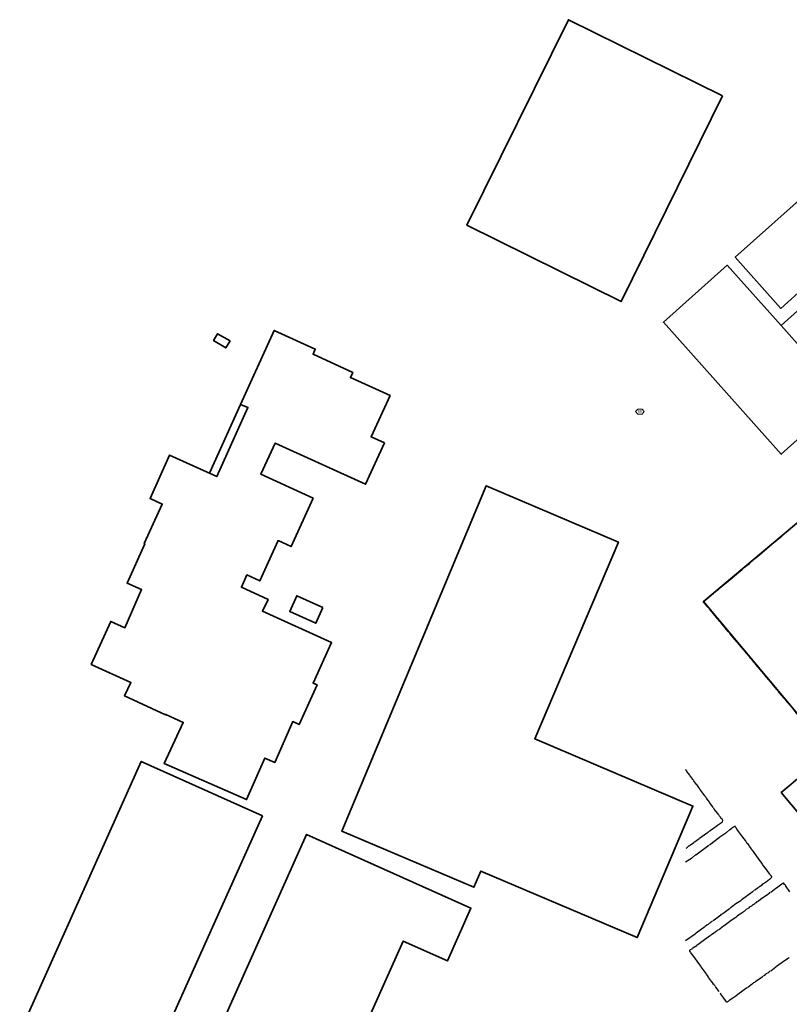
# Model space of a CAD drawing. Header units: metres. Extents: x 100797 to 101486, y 431104 to 431509.
# Tile 6 of 35: x 100898 to 101032, y 431310 to 431482. Entities that reach past the tile are written whole.
import ezdxf

# ---------------------------------------------------------------- set-up
doc = ezdxf.new("R2010")
doc.units = ezdxf.units.M
doc.layers.get('0').update_dxf_attribs({"linetype": 'CONTINUOUS'})
doc.layers.add('BAR_BEBOUWING', color=7, linetype='CONTINUOUS', lineweight=35, true_color=0x707070)
doc.layers.add('BAR_BGT_PUNTSYMBOLEN', color=7, linetype='CONTINUOUS', true_color=0x707070)
doc.layers.add('BAR_TOPO', color=7, linetype='CONTINUOUS', true_color=0x707070)

# ---------------------------------------------------------------- blocks, each defined once
blk = doc.blocks.new('brandkraanput_1', base_point=(101151.07, 431424.81))
at = {"true_color": 0x707070, "transparency": 33554687}
h = blk.add_hatch(color=8, dxfattribs=at)
h.paths.add_polyline_path([(101150.82, 431424.99), (101150.91, 431424.99), (101150.98, 431425), (101150.96, 431425.01), (101150.95, 431425.02), (101150.93, 431425.02), (101150.91, 431425.03), (101150.8, 431425.03), (101150.79, 431425.02), (101150.78, 431425.01), (101150.78, 431424.64), (101150.79, 431424.62), (101150.8, 431424.62), (101150.91, 431424.62), (101150.92, 431424.62), (101150.94, 431424.62), (101150.96, 431424.63), (101150.98, 431424.64), (101150.99, 431424.65), (101150.82, 431424.66), (101150.82, 431424.82), (101150.91, 431424.82), (101150.99, 431424.83), (101150.97, 431424.84), (101150.98, 431424.85), (101150.82, 431424.86)])
h.paths.add_polyline_path([(101151.01, 431424.92), (101151.01, 431424.94), (101151, 431424.96), (101150.99, 431424.98), (101150.98, 431425), (101150.91, 431424.99), (101150.91, 431424.99), (101150.93, 431424.98), (101150.95, 431424.97), (101150.95, 431424.96), (101150.96, 431424.94), (101150.97, 431424.92), (101150.97, 431424.92), (101150.96, 431424.9), (101150.95, 431424.88), (101150.94, 431424.88), (101150.93, 431424.87), (101150.91, 431424.86), (101150.82, 431424.86), (101150.98, 431424.85), (101150.99, 431424.87), (101151, 431424.88), (101151.01, 431424.9)], flags=0)
h.paths.add_polyline_path([(101151.03, 431424.74), (101151.03, 431424.77), (101151.02, 431424.78), (101151.01, 431424.8), (101151, 431424.82), (101150.99, 431424.83), (101150.91, 431424.82), (101150.91, 431424.82), (101150.93, 431424.82), (101150.95, 431424.81), (101150.96, 431424.8), (101150.97, 431424.79), (101150.98, 431424.78), (101150.99, 431424.76), (101150.99, 431424.74), (101150.99, 431424.74), (101150.98, 431424.72), (101150.98, 431424.7), (101150.96, 431424.68), (101150.96, 431424.68), (101150.95, 431424.67), (101150.93, 431424.66), (101150.91, 431424.66), (101150.82, 431424.66), (101150.99, 431424.65), (101151, 431424.66), (101151.01, 431424.68), (101151.02, 431424.7), (101151.03, 431424.72), (101151.03, 431424.74)], flags=0)
h.paths.add_polyline_path([(101151.15, 431424.78), (101151.24, 431424.78), (101151.24, 431424.78), (101151.28, 431424.79), (101151.29, 431424.79), (101151.31, 431424.8), (101151.32, 431424.81), (101151.15, 431424.82), (101151.15, 431424.99), (101151.24, 431424.99), (101151.32, 431424.99), (101151.31, 431425), (101151.29, 431425.01), (101151.28, 431425.02), (101151.26, 431425.03), (101151.24, 431425.03), (101151.13, 431425.03), (101151.12, 431425.02), (101151.11, 431425.01), (101151.11, 431424.64), (101151.12, 431424.62), (101151.13, 431424.62), (101151.15, 431424.62), (101151.15, 431424.64)], flags=0)
h.paths.add_polyline_path([(101151.28, 431424.79), (101151.24, 431424.78), (101151.32, 431424.63), (101151.32, 431424.62), (101151.34, 431424.62), (101151.35, 431424.62), (101151.36, 431424.64), (101151.36, 431424.65)], flags=0)
h.paths.add_polyline_path([(101151.36, 431424.88), (101151.36, 431424.9), (101151.36, 431424.92), (101151.35, 431424.94), (101151.35, 431424.96), (101151.34, 431424.97), (101151.32, 431424.99), (101151.24, 431424.99), (101151.24, 431424.99), (101151.26, 431424.98), (101151.28, 431424.97), (101151.29, 431424.96), (101151.3, 431424.96), (101151.31, 431424.94), (101151.31, 431424.92), (101151.32, 431424.9), (101151.32, 431424.9), (101151.31, 431424.88), (101151.31, 431424.86), (101151.29, 431424.85), (101151.29, 431424.84), (101151.27, 431424.83), (101151.26, 431424.82), (101151.24, 431424.82), (101151.15, 431424.82), (101151.32, 431424.81), (101151.34, 431424.83), (101151.35, 431424.84), (101151.35, 431424.86)], flags=0)
at = {"color": 8, "lineweight": 0, "true_color": 0x707070}
blk.add_lwpolyline([(101150.3, 431424.77), (101150.67, 431424.33), (101151.42, 431424.33), (101151.8, 431424.77), (101151.42, 431425.22), (101150.67, 431425.22), (101150.3, 431424.77)], dxfattribs=at)

msp = doc.modelspace()

# ---------------------------------------------------------------- linework, layer by layer
at = {"color": 252, "linetype": 'Continuous'}
for points in [[(101029.967, 431391.012), (101030.109, 431391.155)], [(101030.109, 431391.155), (101030.895, 431391.797)], [(101027.895, 431389.298), (101028.252, 431389.583)], [(101028.252, 431389.583), (101028.324, 431389.655)], [(101028.324, 431389.655), (101029.538, 431390.655)], [(101029.538, 431390.655), (101029.681, 431390.797)], [(101029.681, 431390.797), (101029.967, 431391.012)], [(101024.324, 431386.298), (101025.253, 431387.012), (101026.038, 431387.726)], [(101026.11, 431387.798), (101027.038, 431388.583), (101027.824, 431389.226)], [(101023.039, 431385.226), (101023.967, 431385.941), (101024.253, 431386.226)], [(101021.753, 431384.084), (101022.967, 431385.155)], [(101019.039, 431381.87), (101019.825, 431382.512)], [(101019.896, 431382.584), (101020.325, 431382.941)], [(101020.396, 431383.012), (101021.753, 431384.084)], [(101017.253, 431380.37), (101018.039, 431381.012)], [(101018.039, 431381.012), (101018.11, 431381.084)], [(101018.182, 431381.155), (101018.539, 431381.441)], [(101018.61, 431381.512), (101018.967, 431381.798)], [(101017.253, 431380.227), (101017.253, 431380.37)], [(101017.539, 431379.941), (101017.253, 431380.227)], [(101017.61, 431379.798), (101017.539, 431379.941)], [(101017.896, 431379.513), (101017.682, 431379.798), (101017.61, 431379.798)], [(101017.968, 431379.37), (101017.896, 431379.513)], [(101018.682, 431378.584), (101018.253, 431379.084), (101017.968, 431379.37)], [(101018.753, 431378.513), (101018.682, 431378.584)], [(101019.753, 431377.298), (101018.753, 431378.513)], [(101019.825, 431377.156), (101019.753, 431377.298)], [(101020.11, 431376.87), (101019.825, 431377.156)], [(101020.253, 431376.727), (101020.11, 431376.87)], [(101021.61, 431375.084), (101021.253, 431375.513), (101020.253, 431376.727)], [(101021.753, 431374.941), (101021.61, 431375.084)], [(101021.967, 431374.656), (101021.753, 431374.941)], [(101022.039, 431374.513), (101021.967, 431374.656)], [(101023.11, 431373.299), (101022.039, 431374.513)], [(101023.253, 431373.156), (101023.11, 431373.299)], [(101023.467, 431372.87), (101023.253, 431373.156)], [(101024.967, 431371.085), (101024.61, 431371.442), (101024.538, 431371.585), (101023.467, 431372.87)], [(101025.038, 431370.942), (101024.967, 431371.085)], [(101025.324, 431370.656), (101025.038, 431370.942)], [(101025.396, 431370.513), (101025.324, 431370.656)], [(101025.681, 431370.228), (101025.396, 431370.513)], [(101025.753, 431370.085), (101025.681, 431370.228)], [(101026.038, 431369.799), (101025.824, 431370.085)], [(101026.11, 431369.656), (101026.038, 431369.799)], [(101027.11, 431368.513), (101026.395, 431369.37), (101026.181, 431369.656)], [(101027.181, 431368.442), (101027.11, 431368.513)], [(101027.253, 431368.299), (101027.181, 431368.442)], [(101027.538, 431368.013), (101027.253, 431368.299)], [(101027.61, 431367.871), (101027.538, 431368.013)], [(101030.109, 431364.942), (101029.752, 431365.371), (101029.395, 431365.799), (101029.038, 431366.228), (101028.61, 431366.728), (101028.252, 431367.156), (101027.895, 431367.585), (101027.61, 431367.871)], [(101030.252, 431364.799), (101030.109, 431364.942)], [(101031.252, 431363.585), (101030.467, 431364.514), (101030.252, 431364.799)], [(101031.324, 431363.442), (101031.252, 431363.585)], [(101034.109, 431360.157), (101033.895, 431360.371), (101033.734, 431360.639), (101033.681, 431360.657), (101033.538, 431360.8), (101033.109, 431361.371), (101032.752, 431361.8), (101031.609, 431363.157), (101031.324, 431363.442)], [(101014.182, 431350.943), (101014.111, 431351.015)], [(101014.254, 431350.872), (101014.182, 431350.943)], [(101014.325, 431350.729), (101014.254, 431350.872)], [(101014.825, 431350.086), (101014.325, 431350.729)], [(101014.896, 431349.943), (101014.825, 431350.086)], [(101015.182, 431349.586), (101014.896, 431349.943)], [(101015.253, 431349.515), (101015.182, 431349.586)], [(101015.396, 431349.301), (101015.253, 431349.515)], [(101015.468, 431349.229), (101015.396, 431349.301)], [(101015.968, 431348.515), (101015.539, 431349.086), (101015.468, 431349.229)], [(101016.039, 431348.444), (101015.968, 431348.515)], [(101016.539, 431347.729), (101016.039, 431348.444)], [(101016.611, 431347.658), (101016.539, 431347.729)], [(101017.468, 431346.444), (101016.611, 431347.658)], [(101017.539, 431346.372), (101017.468, 431346.444)], [(101017.682, 431346.158), (101017.539, 431346.372)], [(101017.753, 431346.087), (101017.682, 431346.158)], [(101018.253, 431345.372), (101018.182, 431345.515), (101018.039, 431345.658), (101017.753, 431346.087)], [(101018.325, 431345.23), (101018.253, 431345.372)], [(101018.825, 431344.587), (101018.325, 431345.23)], [(101018.896, 431344.444), (101018.825, 431344.587)], [(101019.039, 431344.301), (101018.967, 431344.372)], [(101019.11, 431344.158), (101019.039, 431344.301)], [(101019.396, 431343.801), (101019.11, 431344.158)], [(101019.896, 431343.158), (101019.467, 431343.73), (101019.396, 431343.801)], [(101020.182, 431342.73), (101020.039, 431342.944), (101019.967, 431343.015), (101019.896, 431343.087)], [(101018.11, 431340.23), (101018.182, 431340.23), (101018.253, 431340.301), (101018.325, 431340.373), (101018.396, 431340.444), (101018.967, 431340.801), (101019.61, 431341.301)], [(101019.61, 431341.301), (101019.682, 431341.373)], [(101019.682, 431341.373), (101020.539, 431341.944)], [(101020.253, 431342.587), (101020.182, 431342.73)], [(101020.61, 431342.158), (101020.467, 431342.373), (101020.253, 431342.587)], [(101020.539, 431341.944), (101020.61, 431342.158)], [(101016.539, 431339.087), (101017.325, 431339.659), (101017.753, 431339.944)], [(101017.753, 431339.944), (101017.896, 431340.016)], [(101017.896, 431340.016), (101018.039, 431340.158), (101018.11, 431340.23)], [(101020.11, 431339.301), (101020.967, 431339.873), (101021.11, 431340.016)], [(101021.182, 431340.016), (101021.842, 431340.569), (101021.896, 431340.587)], [(101021.896, 431340.587), (101021.967, 431340.658)], [(101021.967, 431340.658), (101022.182, 431340.801)], [(101022.182, 431340.801), (101022.253, 431340.873)], [(101022.967, 431340.801), (101022.753, 431341.087), (101022.753, 431341.158), (101022.253, 431340.873)], [(101023.039, 431340.658), (101022.967, 431340.801)], [(101024.538, 431338.659), (101024.11, 431339.23), (101023.039, 431340.658)], [(101014.825, 431337.802), (101014.896, 431337.873)], [(101014.896, 431337.873), (101014.968, 431337.944)], [(101014.968, 431337.944), (101015.539, 431338.301), (101015.682, 431338.444)], [(101015.325, 431335.73), (101015.825, 431336.159), (101015.896, 431336.159), (101018.182, 431337.873)], [(101015.682, 431338.444), (101015.753, 431338.516)], [(101015.753, 431338.516), (101016.468, 431339.016)], [(101018.253, 431337.944), (101020.039, 431339.23)], [(101020.039, 431339.23), (101020.11, 431339.301)], [(101024.61, 431338.516), (101024.538, 431338.659)], [(101024.753, 431338.373), (101024.61, 431338.516)], [(101024.824, 431338.23), (101024.753, 431338.373)], [(101025.253, 431337.73), (101025.038, 431338.016), (101024.824, 431338.23)], [(101014.182, 431337.302), (101014.682, 431337.73), (101014.754, 431337.73), (101014.825, 431337.802)], [(101025.61, 431337.23), (101025.396, 431337.516), (101025.253, 431337.659)], [(101025.895, 431336.802), (101025.61, 431337.159)], [(101025.967, 431336.73), (101025.895, 431336.802)], [(101027.467, 431334.659), (101027.253, 431334.945), (101026.467, 431336.016), (101025.967, 431336.73)], [(101014.111, 431334.945), (101015.111, 431335.587)], [(101015.111, 431335.587), (101015.182, 431335.659)], [(101015.182, 431335.659), (101015.325, 431335.73)], [(101027.538, 431334.516), (101027.467, 431334.659)], [(101028.252, 431333.588), (101027.538, 431334.516)], [(101028.324, 431333.445), (101028.252, 431333.588)], [(101028.824, 431332.802), (101028.324, 431333.445)], [(101028.895, 431332.659), (101028.824, 431332.802)], [(101029.038, 431332.516), (101028.895, 431332.659)], [(101026.895, 431330.588), (101027.467, 431330.945), (101027.61, 431331.088)], [(101027.61, 431331.088), (101027.681, 431331.159)], [(101027.681, 431331.159), (101028.395, 431331.659)], [(101028.395, 431331.659), (101028.538, 431331.731)], [(101028.538, 431331.731), (101028.556, 431331.784), (101028.752, 431331.945), (101028.824, 431331.945), (101028.967, 431332.088), (101029.038, 431332.159), (101029.181, 431332.302), (101029.11, 431332.445)], [(101029.11, 431332.445), (101029.038, 431332.516)], [(101029.967, 431330.445), (101030.895, 431331.088)], [(101030.895, 431331.088), (101030.967, 431331.159)], [(101030.967, 431331.159), (101031.109, 431331.231), (101031.181, 431331.302)], [(101031.395, 431331.016), (101031.181, 431331.302)], [(101031.538, 431330.873), (101031.395, 431331.016)], [(101023.967, 431328.445), (101025.753, 431329.731)], [(101025.753, 431329.731), (101025.824, 431329.802)], [(101025.824, 431329.802), (101026.038, 431329.945)], [(101026.11, 431330.016), (101026.824, 431330.516)], [(101027.181, 431328.445), (101028.467, 431329.302), (101028.61, 431329.445)], [(101028.61, 431329.445), (101028.752, 431329.516)], [(101028.752, 431329.516), (101028.895, 431329.659)], [(101028.967, 431329.659), (101029.842, 431330.356), (101029.895, 431330.374)], [(101029.895, 431330.374), (101029.967, 431330.445)], [(101032.324, 431329.731), (101031.681, 431330.659), (101031.538, 431330.802)], [(101021.824, 431326.802), (101022.11, 431327.088), (101022.896, 431327.659), (101023.753, 431328.231), (101023.896, 431328.374)], [(101023.896, 431328.374), (101023.967, 431328.445)], [(101025.824, 431327.445), (101025.895, 431327.517)], [(101025.895, 431327.517), (101026.038, 431327.588)], [(101026.038, 431327.588), (101026.181, 431327.659)], [(101026.181, 431327.659), (101026.324, 431327.802)], [(101026.324, 431327.802), (101026.467, 431327.874)], [(101026.467, 431327.874), (101026.61, 431328.017)], [(101026.681, 431328.017), (101027.11, 431328.374)], [(101027.11, 431328.374), (101027.181, 431328.445)], [(101020.253, 431325.66), (101020.396, 431325.802)], [(101020.396, 431325.802), (101020.539, 431325.874)], [(101020.539, 431325.874), (101020.682, 431326.017)], [(101020.682, 431326.017), (101020.824, 431326.088)], [(101020.824, 431326.088), (101021.753, 431326.802)], [(101023.11, 431325.517), (101023.539, 431325.802)], [(101023.539, 431325.802), (101023.61, 431325.874)], [(101023.61, 431325.874), (101024.324, 431326.374)], [(101024.396, 431326.374), (101024.824, 431326.731)], [(101024.896, 431326.802), (101025.181, 431326.945), (101025.324, 431327.088)], [(101025.324, 431327.088), (101025.396, 431327.16)], [(101025.396, 431327.16), (101025.538, 431327.231), (101025.681, 431327.302)], [(101025.681, 431327.302), (101025.824, 431327.445)], [(101017.539, 431323.731), (101017.825, 431323.945), (101017.968, 431324.017), (101018.11, 431324.088)], [(101018.11, 431324.088), (101018.253, 431324.231)], [(101018.253, 431324.231), (101018.396, 431324.303)], [(101018.396, 431324.303), (101018.539, 431324.445)], [(101018.539, 431324.445), (101018.61, 431324.517)], [(101018.61, 431324.517), (101018.825, 431324.66)], [(101018.896, 431324.731), (101019.753, 431325.303), (101020.11, 431325.588)], [(101020.11, 431325.588), (101020.253, 431325.66)], [(101020.824, 431323.874), (101021.753, 431324.517)], [(101021.753, 431324.517), (101021.824, 431324.588)], [(101021.824, 431324.588), (101022.753, 431325.231)], [(101022.753, 431325.231), (101022.896, 431325.303)], [(101022.896, 431325.303), (101023.039, 431325.445)], [(101023.039, 431325.445), (101023.11, 431325.517)], [(101014.111, 431321.231), (101015.753, 431322.374), (101015.896, 431322.517)], [(101015.896, 431322.517), (101015.968, 431322.588)], [(101015.968, 431322.588), (101017.468, 431323.66)], [(101018.539, 431322.231), (101018.967, 431322.517)], [(101018.967, 431322.517), (101019.039, 431322.588)], [(101019.039, 431322.588), (101019.182, 431322.66), (101019.325, 431322.731)], [(101019.325, 431322.731), (101019.467, 431322.874)], [(101019.467, 431322.874), (101019.61, 431322.946)], [(101019.61, 431322.946), (101019.753, 431323.088)], [(101019.825, 431323.088), (101020.699, 431323.785), (101020.753, 431323.803)], [(101020.753, 431323.803), (101020.824, 431323.874)], [(101016.253, 431320.517), (101016.682, 431320.874), (101016.753, 431320.946), (101018.468, 431322.16)], [(101014.825, 431319.517), (101014.896, 431319.589)], [(101014.825, 431319.374), (101014.825, 431319.517)], [(101015.039, 431319.16), (101014.825, 431319.374)], [(101014.968, 431319.66), (101015.253, 431319.803)], [(101016.396, 431317.232), (101015.539, 431318.446), (101015.468, 431318.517), (101015.396, 431318.66), (101015.039, 431319.089)], [(101015.253, 431319.803), (101015.325, 431319.874)], [(101015.325, 431319.874), (101015.343, 431319.928), (101016.039, 431320.374)], [(101016.039, 431320.374), (101016.111, 431320.446)], [(101016.111, 431320.446), (101016.253, 431320.517)], [(101016.468, 431317.16), (101016.396, 431317.232)], [(101029.967, 431316.732), (101031.395, 431317.732)], [(101031.395, 431317.732), (101031.538, 431317.803)], [(101031.538, 431317.803), (101031.556, 431317.857), (101032.038, 431318.16), (101032.109, 431318.232)], [(101032.109, 431318.232), (101032.181, 431318.303)], [(101017.682, 431315.446), (101016.825, 431316.66), (101016.753, 431316.732), (101016.468, 431317.16)], [(101028.181, 431315.446), (101028.467, 431315.589), (101028.61, 431315.732)], [(101028.61, 431315.732), (101028.752, 431315.803)], [(101028.752, 431315.803), (101028.895, 431315.946)], [(101028.967, 431315.946), (101029.842, 431316.642), (101029.895, 431316.66)], [(101029.895, 431316.66), (101029.967, 431316.732)], [(101017.753, 431315.375), (101017.682, 431315.446)], [(101018.039, 431314.946), (101017.753, 431315.375)], [(101018.11, 431314.803), (101018.039, 431314.946)], [(101018.396, 431314.446), (101018.11, 431314.803)], [(101018.468, 431314.303), (101018.396, 431314.446)], [(101018.967, 431313.589), (101018.825, 431313.875), (101018.753, 431313.946), (101018.468, 431314.303)], [(101025.824, 431313.732), (101025.895, 431313.803)], [(101025.895, 431313.803), (101026.038, 431313.875), (101026.181, 431313.946)], [(101026.181, 431313.946), (101026.324, 431314.089)], [(101026.324, 431314.089), (101026.395, 431314.161)], [(101026.395, 431314.161), (101027.11, 431314.66)], [(101027.181, 431314.66), (101027.61, 431315.018)], [(101027.681, 431315.089), (101028.11, 431315.375), (101028.181, 431315.446)], [(101019.11, 431313.446), (101019.039, 431313.589)], [(101019.253, 431313.303), (101019.11, 431313.446)], [(101019.967, 431312.304), (101019.396, 431313.089), (101019.253, 431313.232)], [(101021.61, 431310.661), (101021.753, 431310.804), (101021.824, 431310.875), (101022.253, 431311.161), (101022.324, 431311.232), (101022.896, 431311.589), (101023.539, 431312.089)], [(101023.539, 431312.089), (101023.61, 431312.161)], [(101023.61, 431312.161), (101024.824, 431313.018)], [(101024.896, 431313.018), (101025.771, 431313.714), (101025.824, 431313.732)], [(101021.253, 431310.518), (101020.753, 431311.161), (101020.467, 431311.589), (101020.396, 431311.661), (101020.182, 431312.018)], [(101021.253, 431310.518), (101021.396, 431310.518)], [(101021.396, 431310.518), (101021.467, 431310.589)], [(101021.467, 431310.589), (101021.61, 431310.661)]]:
    msp.add_lwpolyline(points, dxfattribs=at)
at = {"layer": 'BAR_BEBOUWING', "ltscale": 10, "flags": 128}
for points in [[(101020.544, 431468.594), (100993.635, 431481.879), (100975.926, 431446.011), (101002.835, 431432.725)], [(100949.054, 431398.422), (100939.953, 431402.566), (100942.439, 431408.026), (100958.239, 431400.834), (100961.518, 431408.036), (100959.21, 431409.089), (100962.512, 431416.309), (100955.579, 431419.443), (100955.992, 431420.354), (100949.047, 431423.499), (100949.45, 431424.398), (100942.261, 431427.637), (100936.382, 431414.739), (100937.665, 431414.22), (100932.237, 431402.188), (100924.006, 431405.901), (100920.588, 431398.327), (100922.706, 431397.361), (100919.574, 431390.474), (100919.665, 431390.433), (100916.592, 431383.581), (100919.101, 431382.456), (100916.197, 431375.783), (100913.739, 431376.901), (100910.318, 431369.382), (100917.215, 431366.213), (100916.15, 431363.896), (100923.298, 431360.611), (100923.331, 431360.684), (100926.375, 431359.285), (100923.071, 431352.091), (100937.45, 431345.811), (100940.62, 431353.069), (100942.398, 431352.292), (100945.508, 431359.412), (100946.607, 431358.932), (100949.747, 431365.826), (100949.065, 431366.137), (100952.278, 431373.201), (100940.253, 431378.67), (100941.193, 431380.736), (100936.533, 431382.856), (100937.518, 431385.023), (100939.769, 431383.999), (100942.951, 431390.994), (100945.205, 431389.967)], [(100934.555, 431425.87), (100932.382, 431427.1), (100931.67, 431425.893), (100933.821, 431424.625)], [(100930.976, 431402.757), (100932.237, 431402.188), (100937.665, 431414.22), (100936.382, 431414.739)], [(100979.28, 431400.545), (100954.058, 431340.328), (100977.132, 431330.51), (100978.34, 431333.35), (101005.658, 431321.757), (101015.389, 431344.687), (100987.788, 431356.4), (101002.37, 431390.74)], [(100950.768, 431379.305), (100946.211, 431381.363), (100944.979, 431378.628), (100949.535, 431376.574)], [(101038.62, 431353.589), (101030.813, 431347.034), (101035.914, 431340.957), (101043.72, 431347.512)], [(100940.205, 431342.987), (100919.059, 431352.479), (100897.825, 431305.176), (100918.972, 431295.683)], [(100926.786, 431292.528), (100947.774, 431283.128), (100964.798, 431321.141), (100972.518, 431317.684), (100976.621, 431326.843), (100947.913, 431339.7)]]:
    msp.add_lwpolyline(points, close=True, dxfattribs=at)
for points in [[(101036.071, 431452.284), (101022.775, 431440.451), (101030.762, 431431.496), (101035.004, 431435.303), (101034.183, 431436.218), (101035.924, 431437.781), (101038.228, 431435.213), (101030.765, 431428.516)], [(101030.765, 431428.516), (101021.359, 431439.034), (101010.219, 431429.079), (101030.796, 431406.067), (101041.807, 431415.914)], [(101030.765, 431428.516), (101041.933, 431416.026), (101041.807, 431415.914)], [(101072.85, 431427.007), (101017.21, 431380.358), (101044.986, 431347.228)]]:
    msp.add_lwpolyline(points, dxfattribs=at)
at = {"layer": 'BAR_TOPO', "ltscale": 0.01, "flags": 128}
for points in [[(101020.544, 431468.594), (100993.635, 431481.879), (100975.926, 431446.011), (101002.835, 431432.725)], [(100949.054, 431398.422), (100939.953, 431402.566), (100942.439, 431408.026), (100958.239, 431400.834), (100961.518, 431408.036), (100959.21, 431409.089), (100962.512, 431416.309), (100955.579, 431419.443), (100955.992, 431420.354), (100949.047, 431423.499), (100949.45, 431424.398), (100942.261, 431427.637), (100936.382, 431414.739), (100937.665, 431414.22), (100932.237, 431402.188), (100924.006, 431405.901), (100920.588, 431398.327), (100922.706, 431397.361), (100919.574, 431390.474), (100919.665, 431390.433), (100916.592, 431383.581), (100919.101, 431382.456), (100916.197, 431375.783), (100913.739, 431376.901), (100910.318, 431369.382), (100917.215, 431366.213), (100916.15, 431363.896), (100923.298, 431360.611), (100923.331, 431360.684), (100926.375, 431359.285), (100923.071, 431352.091), (100937.45, 431345.811), (100940.62, 431353.069), (100942.398, 431352.292), (100945.508, 431359.412), (100946.607, 431358.932), (100949.747, 431365.826), (100949.065, 431366.137), (100952.278, 431373.201), (100940.253, 431378.67), (100941.193, 431380.736), (100936.533, 431382.856), (100937.518, 431385.023), (100939.769, 431383.999), (100942.951, 431390.994), (100945.205, 431389.967)], [(100934.555, 431425.87), (100932.382, 431427.1), (100931.67, 431425.893), (100933.821, 431424.625)], [(100930.976, 431402.757), (100932.237, 431402.188), (100937.665, 431414.22), (100936.382, 431414.739)], [(100979.28, 431400.545), (100954.058, 431340.328), (100977.132, 431330.51), (100978.34, 431333.35), (101005.658, 431321.757), (101015.389, 431344.687), (100987.788, 431356.4), (101002.37, 431390.74)], [(100950.768, 431379.305), (100946.211, 431381.363), (100944.979, 431378.628), (100949.535, 431376.574)], [(101038.62, 431353.589), (101030.813, 431347.034), (101035.914, 431340.957), (101043.72, 431347.512)], [(100940.205, 431342.987), (100919.059, 431352.479), (100897.825, 431305.176), (100918.972, 431295.683)], [(100926.786, 431292.528), (100947.774, 431283.128), (100964.798, 431321.141), (100972.518, 431317.684), (100976.621, 431326.843), (100947.913, 431339.7)]]:
    msp.add_lwpolyline(points, close=True, dxfattribs=at)
for points in [[(101036.071, 431452.284), (101022.775, 431440.451), (101030.762, 431431.496), (101035.004, 431435.303), (101034.183, 431436.218), (101035.924, 431437.781), (101038.228, 431435.213), (101030.765, 431428.516)], [(101030.765, 431428.516), (101021.359, 431439.034), (101010.219, 431429.079), (101030.796, 431406.067), (101041.807, 431415.914)], [(101030.765, 431428.516), (101041.933, 431416.026), (101041.807, 431415.914)], [(101072.85, 431427.007), (101017.21, 431380.358), (101044.986, 431347.228)]]:
    msp.add_lwpolyline(points, dxfattribs=at)

# ---------------------------------------------------------------- block references
at = {"layer": 'BAR_BGT_PUNTSYMBOLEN'}
msp.add_blockref('brandkraanput_1', (101006.151, 431413.536), dxfattribs=at)

doc.saveas('drawing.dxf')
